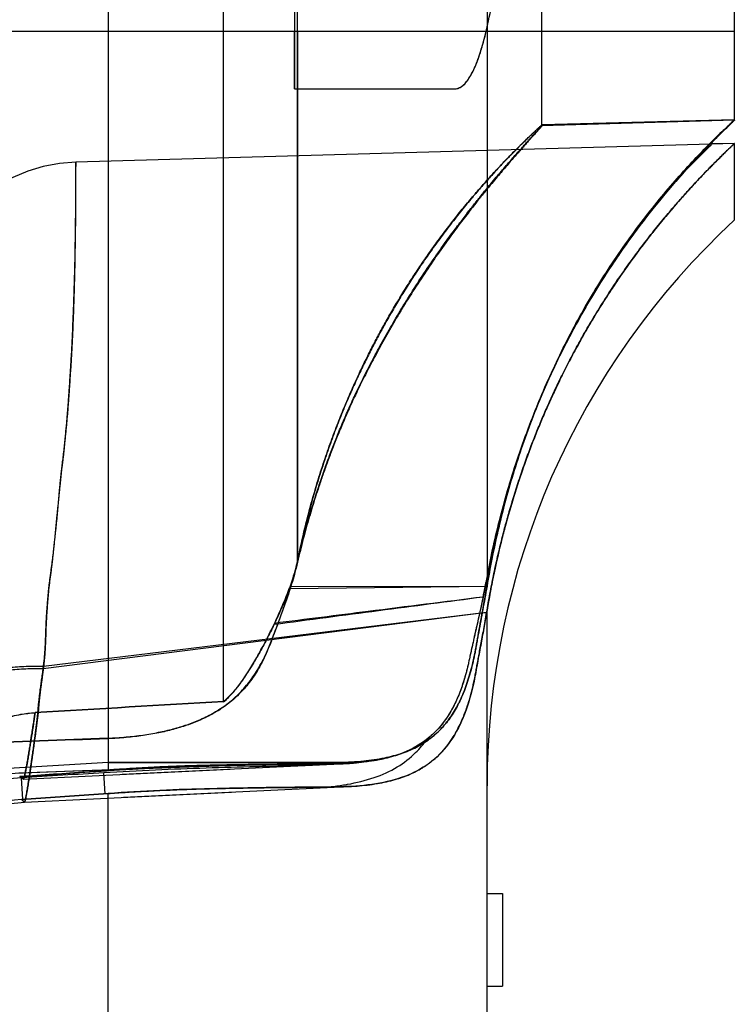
# Model space of a CAD drawing. Header units: millimetres. Extents: x 802 to 9345, y -804 to 1180.
# Tile 79 of 189: x 2025 to 2035, y -288 to -275. Entities that reach past the tile are written whole.
import ezdxf

# ---------------------------------------------------------------- set-up
doc = ezdxf.new("R2010")
doc.units = ezdxf.units.MM
doc.header["$LTSCALE"] = 30.734
doc.layers.get('0').update_dxf_attribs({"linetype": 'CONTINUOUS'})

msp = doc.modelspace()

# ---------------------------------------------------------------- linework, layer by layer
at = {"linetype": 'Continuous'}
for p, q in [((2026.53, -179.015), (2026.53, -284.656)), ((2026.53, -179.515), (2026.53, -284.656)), ((2028.03, -283.772), (2028.03, -200.708)), ((2034.664, -276.221), (2034.664, -249.504)), ((2034.664, -276.221), (2034.664, -249.515)), ((2028.951, -250.215), (2028.951, -275.815)), ((2032.164, -276.292), (2032.164, -250.538)), ((2031.451, -272.835), (2031.451, -282.156)), ((2031.451, -272.835), (2031.451, -282.156)), ((2028.99, -281.959), (2028.99, -274.765)), ((2019.304, -275.065), (2034.664, -275.065)), ((2026.53, -275.065), (2026.53, -284.56)), ((2028.951, -275.815), (2028.951, -275.065)), ((2028.99, -275.065), (2028.99, -281.944)), ((2031.451, -275.065), (2031.451, -282.267)), ((2032.164, -276.28), (2032.164, -275.065)), ((2034.664, -276.215), (2034.664, -275.065)), ((2028.951, -275.815), (2031.024, -275.815)), ((2028.951, -275.815), (2031.024, -275.815)), ((2034.664, -276.215), (2032.164, -276.279)), ((2034.664, -276.221), (2032.164, -276.292)), ((2034.664, -276.221), (2034.362, -276.516)), ((2034.664, -276.521), (2026.11, -276.763)), ((2034.362, -276.516), (2034.345, -276.533)), ((2034.372, -276.529), (2034.372, -276.507)), ((2034.664, -276.521), (2034.372, -276.529)), ((2034.664, -277.516), (2034.664, -276.521)), ((2028.895, -282.301), (2031.451, -282.267)), ((2028.904, -282.274), (2031.451, -282.267)), ((2031.451, -343.515), (2031.451, -282.582)), ((2031.446, -282.611), (2025.688, -283.344)), ((2031.446, -282.61), (2025.693, -283.313)), ((2031.354, -282.621), (2031.446, -282.61)), ((2026.53, -284.56), (2022.806, -284.779)), ((2026.715, -284.711), (2029.631, -284.571)), ((2027.964, -284.603), (2029.035, -284.572)), ((2029.093, -284.597), (2029.644, -284.57)), ((2029.093, -284.58), (2029.103, -284.58)), ((2029.644, -284.57), (2029.756, -284.563)), ((2025.109, -284.703), (2026.074, -284.666)), ((2025.374, -284.694), (2026.212, -284.662)), ((2025.383, -284.739), (2025.386, -284.741)), ((2025.424, -285.038), (2025.407, -284.756)), ((2025.43, -284.773), (2028.115, -284.643)), ((2026.492, -284.963), (2026.476, -284.692)), ((2026.73, -285.01), (2029.646, -284.87)), ((2029.123, -284.879), (2029.108, -284.879)), ((2026.53, -284.96), (2025.406, -285.039)), ((2025.407, -285.039), (2026.53, -284.96)), ((2026.53, -284.96), (2025.407, -285.039)), ((2025.444, -285.073), (2028.131, -284.943)), ((2026.53, -344.015), (2026.53, -284.96)), ((2025.226, -285.096), (2025.444, -285.073)), ((2031.451, -286.26), (2031.651, -286.26)), ((2031.651, -286.26), (2031.651, -287.46)), ((2031.451, -287.46), (2031.651, -287.46))]:
    msp.add_line(p, q, dxfattribs=at)
for points in [[(2026.11, -276.763), (2025.899, -276.78), (2025.69, -276.82), (2025.487, -276.881), (2025.292, -276.964), (2025.107, -277.066), (2024.933, -277.188), (2024.773, -277.327), (2024.629, -277.483), (2024.502, -277.653), (2024.394, -277.835), (2024.306, -278.028), (2024.239, -278.228), (2024.193, -278.435), (2024.17, -278.645)], [(2026.074, -284.666), (2026.958, -284.634), (2027.414, -284.618), (2027.9, -284.603), (2028.42, -284.588), (2028.973, -284.573), (2029.57, -284.558)], [(2026.212, -284.662), (2027.004, -284.634), (2027.46, -284.619), (2027.964, -284.603)], [(2024.802, -285.213), (2025.011, -285.143), (2025.226, -285.096), (2025.444, -285.073)]]:
    msp.add_lwpolyline(points, dxfattribs=at)
for centre, radius, start, end in [((2041.451, -284.86), 10, 132.7374, 180), ((2019.17, -280.531), 12.451, 350.391, 350.5183), ((2019.171, -280.531), 12.45, 350.391, 350.5183), ((2019.085, -280.516), 12.537, 350.3841, 350.5137), ((2053.343, -735.956), 452.897, 93.20399, 93.51421), ((2062.316, -892.067), 609.261, 93.226006, 93.456528), ((2039.577, -638.376), 354.374, 92.10989, 92.68509), ((2044.813, -777.022), 493.112, 92.12484, 92.5379), ((2029.452, -280.467), 4.107, 272.4864, 272.6847), ((2025.545, -287.052), 2.301, 93.4419, 174.4087), ((1997.409, 108.464), 394.198, 274.06944, 274.2366), ((2025.02, -285.303), 0.671, 55.3564, 56.948), ((2024.94, -285.422), 0.814, 54.9298, 55.4928), ((2029.116, -281.892), 2.995, 279.5069, 280.0584), ((2025.549, -287.038), 2.004, 94.0917, 174.7887), ((2025.549, -287.038), 2.004, 94.0904, 174.7859)]:
    msp.add_arc(centre, radius, start, end, dxfattribs=at)
for points, knots in [([(2031.024, -275.815), (2031.059, -275.815), (2031.142, -275.78), (2031.235, -275.659), (2031.322, -275.476), (2031.403, -275.226), (2031.478, -274.909), (2031.548, -274.526), (2031.612, -274.079), (2031.67, -273.571), (2031.722, -273.004), (2031.769, -272.381), (2031.81, -271.705), (2031.846, -270.982), (2031.877, -270.213), (2031.904, -269.404), (2031.926, -268.56), (2031.944, -267.684), (2031.959, -266.782), (2031.97, -265.859), (2031.977, -264.92), (2031.982, -263.97), (2031.984, -263.015), (2031.982, -262.06), (2031.977, -261.111), (2031.97, -260.172), (2031.959, -259.249), (2031.944, -258.347), (2031.926, -257.471), (2031.904, -256.626), (2031.877, -255.818), (2031.846, -255.049), (2031.81, -254.325), (2031.769, -253.65), (2031.722, -253.027), (2031.67, -252.46), (2031.612, -251.952), (2031.548, -251.505), (2031.478, -251.122), (2031.403, -250.805), (2031.322, -250.555), (2031.235, -250.372), (2031.142, -250.251), (2031.059, -250.215), (2031.024, -250.215)], [0, 0, 0, 0, 0.004116, 0.009652, 0.017345, 0.027436, 0.03999, 0.054999, 0.072416, 0.092165, 0.114153, 0.138268, 0.164385, 0.192366, 0.222058, 0.253299, 0.285919, 0.319735, 0.354561, 0.390201, 0.426456, 0.463124, 0.499998, 0.536873, 0.57354, 0.609796, 0.645436, 0.680261, 0.714078, 0.746697, 0.777939, 0.807631, 0.835612, 0.861729, 0.885845, 0.907833, 0.927582, 0.944999, 0.960008, 0.972563, 0.982654, 0.990347, 0.995884, 1, 1, 1, 1]), ([(2031.024, -275.815), (2031.056, -275.815), (2031.131, -275.787), (2031.218, -275.684), (2031.299, -275.529), (2031.375, -275.317), (2031.419, -275.155), (2031.44, -275.065)], [0, 0, 0, 0, 0.108478, 0.249391, 0.441214, 0.690685, 1, 1, 1, 1]), ([(2031.451, -282.267), (2031.47, -282.15), (2031.513, -281.912), (2031.59, -281.552), (2031.682, -281.184), (2031.788, -280.811), (2031.91, -280.435), (2032.048, -280.059), (2032.201, -279.684), (2032.371, -279.313), (2032.555, -278.948), (2032.754, -278.59), (2032.965, -278.242), (2033.188, -277.908), (2033.418, -277.589), (2033.652, -277.289), (2033.884, -277.014), (2034.106, -276.768), (2034.309, -276.556), (2034.461, -276.407), (2034.553, -276.319), (2034.594, -276.281), (2034.618, -276.258), (2034.636, -276.241), (2034.652, -276.227), (2034.658, -276.221), (2034.666, -276.214), (2034.658, -276.221), (2034.652, -276.227), (2034.636, -276.241), (2034.618, -276.258), (2034.594, -276.281), (2034.553, -276.319), (2034.461, -276.407), (2034.309, -276.556), (2034.106, -276.768), (2033.884, -277.014), (2033.652, -277.289), (2033.418, -277.589), (2033.188, -277.908), (2032.965, -278.242), (2032.754, -278.59), (2032.555, -278.948), (2032.371, -279.313), (2032.201, -279.684), (2032.048, -280.059), (2031.91, -280.435), (2031.788, -280.811), (2031.682, -281.184), (2031.59, -281.552), (2031.513, -281.912), (2031.47, -282.15), (2031.451, -282.267), (2022.248, -337.348), (2022.248, -337.348), (2031.451, -282.267)], [0, 0, 0, 0, 0.025465, 0.051899, 0.079117, 0.106959, 0.135289, 0.164006, 0.193025, 0.222256, 0.251609, 0.280963, 0.310173, 0.339031, 0.367305, 0.394666, 0.42065, 0.444646, 0.466006, 0.48361, 0.490447, 0.493258, 0.495614, 0.497501, 0.498885, 0.499722, 0.5, 0.500278, 0.501116, 0.5025, 0.504387, 0.506743, 0.509555, 0.516392, 0.533997, 0.555357, 0.579353, 0.605336, 0.632697, 0.66097, 0.689829, 0.719038, 0.748392, 0.777745, 0.806975, 0.835995, 0.864711, 0.893041, 0.920883, 0.948101, 0.974535, 1, 1, 1, 1, 1, 1, 1]), ([(2028.99, -281.944), (2029.016, -281.819), (2029.068, -281.58), (2029.155, -281.241), (2029.243, -280.933), (2029.333, -280.652), (2029.423, -280.394), (2029.514, -280.153), (2029.605, -279.927), (2029.697, -279.714), (2029.788, -279.515), (2029.878, -279.328), (2029.966, -279.153), (2030.054, -278.987), (2030.143, -278.824), (2030.24, -278.656), (2030.345, -278.481), (2030.459, -278.3), (2030.579, -278.119), (2030.704, -277.938), (2030.834, -277.756), (2030.971, -277.576), (2031.109, -277.4), (2031.243, -277.238), (2031.369, -277.092), (2031.484, -276.962), (2031.592, -276.844), (2031.694, -276.737), (2031.789, -276.639), (2031.876, -276.552), (2031.95, -276.48), (2032.01, -276.423), (2032.054, -276.381), (2032.087, -276.35), (2032.111, -276.327), (2032.129, -276.31), (2032.143, -276.298), (2032.154, -276.289), (2032.159, -276.284), (2032.166, -276.277), (2032.157, -276.286), (2032.152, -276.291), (2032.14, -276.302), (2032.126, -276.315), (2032.107, -276.333), (2032.083, -276.356), (2032.051, -276.386), (2032.007, -276.427), (2031.95, -276.483), (2031.877, -276.555), (2031.79, -276.642), (2031.693, -276.741), (2031.59, -276.85), (2031.481, -276.97), (2031.363, -277.102), (2031.236, -277.25), (2031.1, -277.416), (2030.959, -277.595), (2030.821, -277.78), (2030.688, -277.964), (2030.562, -278.148), (2030.442, -278.332), (2030.329, -278.513), (2030.224, -278.689), (2030.128, -278.857), (2030.039, -279.02), (2029.952, -279.185), (2029.864, -279.359), (2029.776, -279.545), (2029.685, -279.743), (2029.595, -279.955), (2029.504, -280.181), (2029.414, -280.421), (2029.325, -280.677), (2029.238, -280.954), (2029.151, -281.256), (2029.066, -281.588), (2029.015, -281.821), (2028.99, -281.943)], [0, 0, 0, 0, 0.029014, 0.05545, 0.079616, 0.101789, 0.122362, 0.141801, 0.160295, 0.177801, 0.19438, 0.210116, 0.224929, 0.238862, 0.252682, 0.267205, 0.282875, 0.299221, 0.315696, 0.332286, 0.349173, 0.366446, 0.383736, 0.399889, 0.414368, 0.427459, 0.439455, 0.45058, 0.460953, 0.470503, 0.478533, 0.484626, 0.489125, 0.492423, 0.494851, 0.496673, 0.498059, 0.499085, 0.499752, 0.500059, 0.500517, 0.501283, 0.502409, 0.503889, 0.505778, 0.508226, 0.511477, 0.515856, 0.521762, 0.529641, 0.539203, 0.549709, 0.561046, 0.573288, 0.586597, 0.601263, 0.61765, 0.635287, 0.652955, 0.670173, 0.686994, 0.703581, 0.719937, 0.735585, 0.750101, 0.763902, 0.777783, 0.792507, 0.808136, 0.824597, 0.842016, 0.860469, 0.879847, 0.900257, 0.922108, 0.945796, 0.971636, 1, 1, 1, 1]), ([(2028.99, -281.954), (2029.002, -281.903), (2029.026, -281.802), (2029.063, -281.656), (2029.1, -281.516), (2029.138, -281.382), (2029.177, -281.252), (2029.218, -281.121), (2029.261, -280.986), (2029.31, -280.843), (2029.363, -280.69), (2029.424, -280.527), (2029.491, -280.353), (2029.567, -280.169), (2029.65, -279.977), (2029.741, -279.776), (2029.843, -279.567), (2029.955, -279.349), (2030.078, -279.119), (2030.215, -278.878), (2030.364, -278.626), (2030.525, -278.37), (2030.69, -278.121), (2030.847, -277.894), (2030.987, -277.701), (2031.108, -277.54), (2031.213, -277.402), (2031.309, -277.281), (2031.397, -277.171), (2031.477, -277.072), (2031.551, -276.984), (2031.619, -276.903), (2031.683, -276.829), (2031.743, -276.76), (2031.799, -276.696), (2031.851, -276.637), (2031.899, -276.584), (2031.943, -276.535), (2031.981, -276.492), (2032.015, -276.454), (2032.044, -276.422), (2032.068, -276.396), (2032.088, -276.374), (2032.103, -276.358), (2032.115, -276.344), (2032.125, -276.334), (2032.133, -276.325), (2032.14, -276.318), (2032.145, -276.312), (2032.15, -276.306), (2032.154, -276.302), (2032.158, -276.298), (2032.16, -276.296), (2032.165, -276.29), (2032.161, -276.296), (2032.159, -276.299), (2032.156, -276.303), (2032.151, -276.308), (2032.146, -276.314), (2032.139, -276.323), (2032.13, -276.334), (2032.118, -276.347), (2032.104, -276.363), (2032.086, -276.383), (2032.065, -276.407), (2032.039, -276.435), (2032.01, -276.468), (2031.976, -276.505), (2031.939, -276.547), (2031.897, -276.594), (2031.852, -276.645), (2031.803, -276.7), (2031.751, -276.76), (2031.694, -276.826), (2031.631, -276.899), (2031.564, -276.979), (2031.49, -277.067), (2031.407, -277.169), (2031.311, -277.289), (2031.196, -277.435), (2031.061, -277.612), (2030.908, -277.821), (2030.742, -278.056), (2030.573, -278.309), (2030.408, -278.566), (2030.256, -278.819), (2030.116, -279.063), (2029.988, -279.297), (2029.872, -279.52), (2029.767, -279.733), (2029.672, -279.937), (2029.586, -280.134), (2029.508, -280.321), (2029.437, -280.499), (2029.375, -280.667), (2029.319, -280.824), (2029.269, -280.971), (2029.223, -281.109), (2029.182, -281.243), (2029.142, -281.376), (2029.103, -281.512), (2029.064, -281.655), (2029.027, -281.804), (2029.002, -281.907), (2028.99, -281.959)], [0, 0, 0, 0, 0.011973, 0.023482, 0.034499, 0.045032, 0.055266, 0.065576, 0.076293, 0.08769, 0.099985, 0.113278, 0.127523, 0.142638, 0.158561, 0.175318, 0.192972, 0.211615, 0.231406, 0.252525, 0.274886, 0.298112, 0.321549, 0.34315, 0.361183, 0.376109, 0.389008, 0.400685, 0.411436, 0.421115, 0.429817, 0.43781, 0.445241, 0.452148, 0.458578, 0.464573, 0.470096, 0.47509, 0.479523, 0.483375, 0.486641, 0.489341, 0.49151, 0.493218, 0.494569, 0.495649, 0.496528, 0.497262, 0.49789, 0.498434, 0.498894, 0.49927, 0.499563, 0.499896, 0.500237, 0.500525, 0.500896, 0.501369, 0.501985, 0.502806, 0.503883, 0.505232, 0.506865, 0.508853, 0.511298, 0.514214, 0.517557, 0.521348, 0.525646, 0.530421, 0.535596, 0.541176, 0.547214, 0.553833, 0.561134, 0.569061, 0.577686, 0.587441, 0.598944, 0.612967, 0.629911, 0.649697, 0.671991, 0.695695, 0.719178, 0.741739, 0.763161, 0.783368, 0.802445, 0.820527, 0.837677, 0.853962, 0.869437, 0.884053, 0.897724, 0.910383, 0.922093, 0.933073, 0.943612, 0.954051, 0.964779, 0.976009, 0.987759, 1, 1, 1, 1]), ([(2031.451, -282.156), (2031.473, -282.034), (2031.524, -281.785), (2031.612, -281.408), (2031.718, -281.019), (2031.842, -280.621), (2031.982, -280.225), (2032.136, -279.839), (2032.303, -279.464), (2032.484, -279.096), (2032.678, -278.737), (2032.878, -278.4), (2033.078, -278.088), (2033.276, -277.802), (2033.471, -277.538), (2033.663, -277.294), (2033.849, -277.072), (2034.026, -276.871), (2034.189, -276.695), (2034.33, -276.548), (2034.443, -276.435), (2034.525, -276.355), (2034.582, -276.3), (2034.618, -276.265), (2034.645, -276.24), (2034.654, -276.231), (2034.666, -276.219), (2034.657, -276.227), (2034.647, -276.237), (2034.622, -276.261), (2034.584, -276.297), (2034.527, -276.352), (2034.445, -276.432), (2034.335, -276.543), (2034.192, -276.691), (2034.025, -276.872), (2033.844, -277.077), (2033.657, -277.301), (2033.466, -277.544), (2033.27, -277.808), (2033.072, -278.096), (2032.872, -278.408), (2032.672, -278.746), (2032.479, -279.105), (2032.298, -279.473), (2032.133, -279.847), (2031.98, -280.231), (2031.84, -280.625), (2031.717, -281.022), (2031.612, -281.409), (2031.523, -281.786), (2031.473, -282.034), (2031.451, -282.156)], [0, 0, 0, 0, 0.02719, 0.0554, 0.084786, 0.115149, 0.146358, 0.17657, 0.205985, 0.235998, 0.266172, 0.294908, 0.321738, 0.346966, 0.370917, 0.39355, 0.414716, 0.434302, 0.452024, 0.467145, 0.478749, 0.486808, 0.4923, 0.495923, 0.498181, 0.499543, 0.500008, 0.500256, 0.501396, 0.503753, 0.507433, 0.512986, 0.521075, 0.532483, 0.547156, 0.566002, 0.586171, 0.607041, 0.629563, 0.653695, 0.67895, 0.705893, 0.734691, 0.764744, 0.794822, 0.82415, 0.854116, 0.885207, 0.915452, 0.944755, 0.972955, 1, 1, 1, 1]), ([(2034.664, -276.521), (2034.664, -276.521), (2034.663, -276.523), (2034.66, -276.525), (2034.656, -276.529), (2034.65, -276.534), (2034.643, -276.542), (2034.629, -276.554), (2034.608, -276.574), (2034.578, -276.603), (2034.541, -276.639), (2034.498, -276.681), (2034.427, -276.752), (2034.321, -276.858), (2034.174, -277.011), (2034.001, -277.2), (2033.801, -277.429), (2033.576, -277.705), (2033.324, -278.036), (2033.048, -278.435), (2032.603, -279.15), (2032.148, -280.073), (2031.712, -281.313), (2031.529, -282.114), (2031.451, -282.582)], [0, 0, 0, 0, 0.000173, 0.000676, 0.001508, 0.002671, 0.004163, 0.005985, 0.010623, 0.016594, 0.02391, 0.032584, 0.042634, 0.066978, 0.097218, 0.133715, 0.176964, 0.227647, 0.286718, 0.355538, 0.436147, 0.648113, 0.796216, 1, 1, 1, 1]), ([(2031.451, -282.582), (2031.464, -282.5), (2031.493, -282.34), (2031.539, -282.108), (2031.587, -281.89), (2031.635, -281.687), (2031.686, -281.492), (2031.741, -281.294), (2031.804, -281.085), (2031.874, -280.866), (2031.948, -280.651), (2032.023, -280.449), (2032.097, -280.26), (2032.173, -280.078), (2032.252, -279.896), (2032.339, -279.707), (2032.435, -279.508), (2032.542, -279.299), (2032.659, -279.083), (2032.786, -278.861), (2032.926, -278.631), (2033.078, -278.395), (2033.24, -278.157), (2033.408, -277.926), (2033.572, -277.712), (2033.725, -277.522), (2033.862, -277.359), (2033.982, -277.223), (2034.083, -277.11), (2034.169, -277.017), (2034.241, -276.941), (2034.301, -276.879), (2034.351, -276.828), (2034.391, -276.787), (2034.425, -276.754), (2034.452, -276.726), (2034.476, -276.703), (2034.498, -276.682), (2034.518, -276.662), (2034.536, -276.644), (2034.554, -276.627), (2034.57, -276.611), (2034.586, -276.596), (2034.6, -276.582), (2034.614, -276.569), (2034.626, -276.557), (2034.637, -276.547), (2034.646, -276.539), (2034.653, -276.531), (2034.657, -276.528), (2034.664, -276.521), (2034.658, -276.527), (2034.655, -276.53), (2034.648, -276.537), (2034.641, -276.544), (2034.631, -276.553), (2034.62, -276.564), (2034.608, -276.576), (2034.593, -276.59), (2034.574, -276.608), (2034.551, -276.631), (2034.521, -276.66), (2034.482, -276.697), (2034.436, -276.744), (2034.382, -276.798), (2034.323, -276.858), (2034.258, -276.925), (2034.184, -277.003), (2034.095, -277.098), (2033.99, -277.214), (2033.869, -277.353), (2033.73, -277.517), (2033.576, -277.708), (2033.412, -277.921), (2033.245, -278.151), (2033.083, -278.388), (2032.931, -278.624), (2032.792, -278.853), (2032.664, -279.075), (2032.547, -279.291), (2032.44, -279.499), (2032.344, -279.697), (2032.257, -279.886), (2032.177, -280.069), (2032.101, -280.25), (2032.027, -280.439), (2031.952, -280.641), (2031.877, -280.856), (2031.807, -281.074), (2031.744, -281.284), (2031.688, -281.483), (2031.637, -281.679), (2031.588, -281.884), (2031.54, -282.103), (2031.493, -282.338), (2031.464, -282.5), (2031.451, -282.583)], [0, 0, 0, 0, 0.017855, 0.034919, 0.050912, 0.065698, 0.079768, 0.09419, 0.109813, 0.126752, 0.143427, 0.158765, 0.173093, 0.186962, 0.201028, 0.215814, 0.231658, 0.248484, 0.266104, 0.284398, 0.303568, 0.323821, 0.344757, 0.365467, 0.385083, 0.402692, 0.417888, 0.430782, 0.441559, 0.450512, 0.457943, 0.464099, 0.469105, 0.473153, 0.476447, 0.479181, 0.481539, 0.483669, 0.485667, 0.487528, 0.489254, 0.490885, 0.492441, 0.493906, 0.495261, 0.496485, 0.497552, 0.498442, 0.499144, 0.499659, 0.499997, 0.500265, 0.500724, 0.501338, 0.502111, 0.503044, 0.504128, 0.505365, 0.506822, 0.508608, 0.510869, 0.51379, 0.517609, 0.522412, 0.527979, 0.53401, 0.540358, 0.547961, 0.557212, 0.568328, 0.581512, 0.596898, 0.61455, 0.634088, 0.654705, 0.675567, 0.695765, 0.71489, 0.733156, 0.750762, 0.767586, 0.783428, 0.798209, 0.812268, 0.826131, 0.840456, 0.855788, 0.872453, 0.889386, 0.905026, 0.919508, 0.933675, 0.948585, 0.96473, 0.981962, 1, 1, 1, 1]), ([(2034.345, -276.533), (2033.937, -276.948), (2033.205, -277.823), (2032.418, -279.156), (2031.817, -280.594), (2031.56, -281.57), (2031.451, -282.156)], [0, 0, 0, 0, 0.272489, 0.530568, 0.721142, 1, 1, 1, 1]), ([(2033.952, -276.956), (2033.986, -276.92), (2034.055, -276.847), (2034.16, -276.74), (2034.248, -276.652), (2034.31, -276.59), (2034.346, -276.556), (2034.363, -276.538), (2034.372, -276.529)], [0, 0, 0, 0, 0.25, 0.499999, 0.75, 0.875001, 0.937501, 1, 1, 1, 1]), ([(2025.688, -283.344), (2025.689, -283.333), (2025.692, -283.311), (2025.696, -283.278), (2025.7, -283.244), (2025.704, -283.21), (2025.707, -283.174), (2025.71, -283.137), (2025.713, -283.1), (2025.715, -283.065), (2025.717, -283.033), (2025.718, -283.002), (2025.72, -282.973), (2025.72, -282.945), (2025.721, -282.917), (2025.722, -282.889), (2025.723, -282.862), (2025.724, -282.835), (2025.725, -282.808), (2025.726, -282.78), (2025.727, -282.751), (2025.729, -282.719), (2025.731, -282.685), (2025.733, -282.648), (2025.736, -282.608), (2025.739, -282.565), (2025.742, -282.519), (2025.746, -282.473), (2025.75, -282.425), (2025.754, -282.376), (2025.759, -282.326), (2025.765, -282.273), (2025.771, -282.22), (2025.778, -282.164), (2025.786, -282.107), (2025.794, -282.051), (2025.801, -281.995), (2025.808, -281.941), (2025.815, -281.885), (2025.822, -281.828), (2025.828, -281.768), (2025.835, -281.705), (2025.842, -281.641), (2025.848, -281.577), (2025.854, -281.513), (2025.86, -281.451), (2025.866, -281.387), (2025.872, -281.324), (2025.879, -281.262), (2025.885, -281.202), (2025.891, -281.144), (2025.896, -281.089), (2025.901, -281.037), (2025.906, -280.989), (2025.911, -280.943), (2025.916, -280.898), (2025.92, -280.855), (2025.925, -280.812), (2025.93, -280.77), (2025.935, -280.727), (2025.941, -280.681), (2025.946, -280.632), (2025.953, -280.577), (2025.96, -280.518), (2025.966, -280.456), (2025.973, -280.391), (2025.98, -280.323), (2025.987, -280.254), (2025.994, -280.184), (2026, -280.112), (2026.006, -280.041), (2026.012, -279.972), (2026.017, -279.905), (2026.022, -279.838), (2026.027, -279.77), (2026.032, -279.699), (2026.037, -279.624), (2026.042, -279.542), (2026.048, -279.453), (2026.054, -279.358), (2026.06, -279.255), (2026.066, -279.147), (2026.071, -279.033), (2026.077, -278.914), (2026.082, -278.788), (2026.086, -278.657), (2026.091, -278.525), (2026.095, -278.396), (2026.098, -278.275), (2026.101, -278.16), (2026.103, -278.052), (2026.105, -277.95), (2026.106, -277.854), (2026.108, -277.763), (2026.109, -277.675), (2026.11, -277.589), (2026.111, -277.504), (2026.111, -277.425), (2026.112, -277.355), (2026.112, -277.295), (2026.112, -277.244), (2026.113, -277.2), (2026.113, -277.16), (2026.113, -277.123), (2026.113, -277.089), (2026.113, -277.057), (2026.113, -277.026), (2026.113, -276.997), (2026.113, -276.969), (2026.113, -276.944), (2026.113, -276.92), (2026.113, -276.898), (2026.112, -276.878), (2026.112, -276.86), (2026.112, -276.843), (2026.112, -276.829), (2026.111, -276.816), (2026.111, -276.804), (2026.111, -276.795), (2026.111, -276.787), (2026.111, -276.781), (2026.11, -276.777), (2026.11, -276.772), (2026.11, -276.769), (2026.11, -276.763), (2026.11, -276.771), (2026.11, -276.774), (2026.11, -276.779), (2026.11, -276.784), (2026.11, -276.789), (2026.11, -276.795), (2026.11, -276.801), (2026.11, -276.808), (2026.11, -276.816), (2026.11, -276.825), (2026.109, -276.835), (2026.109, -276.848), (2026.109, -276.864), (2026.109, -276.884), (2026.109, -276.907), (2026.109, -276.932), (2026.109, -276.961), (2026.109, -276.993), (2026.109, -277.027), (2026.109, -277.064), (2026.109, -277.104), (2026.109, -277.147), (2026.109, -277.194), (2026.108, -277.246), (2026.108, -277.303), (2026.107, -277.367), (2026.106, -277.439), (2026.105, -277.526), (2026.104, -277.631), (2026.102, -277.751), (2026.1, -277.88), (2026.098, -278.012), (2026.095, -278.145), (2026.091, -278.282), (2026.087, -278.42), (2026.083, -278.558), (2026.078, -278.694), (2026.072, -278.827), (2026.067, -278.955), (2026.061, -279.078), (2026.056, -279.196), (2026.049, -279.306), (2026.043, -279.408), (2026.037, -279.5), (2026.032, -279.585), (2026.027, -279.663), (2026.022, -279.735), (2026.017, -279.804), (2026.012, -279.872), (2026.007, -279.941), (2026.001, -280.011), (2025.995, -280.083), (2025.989, -280.157), (2025.982, -280.233), (2025.974, -280.312), (2025.966, -280.395), (2025.957, -280.482), (2025.947, -280.57), (2025.937, -280.654), (2025.927, -280.731), (2025.919, -280.801), (2025.912, -280.866), (2025.906, -280.928), (2025.9, -280.989), (2025.894, -281.052), (2025.889, -281.117), (2025.883, -281.183), (2025.877, -281.25), (2025.871, -281.316), (2025.865, -281.381), (2025.859, -281.444), (2025.852, -281.508), (2025.845, -281.573), (2025.838, -281.638), (2025.831, -281.701), (2025.826, -281.759), (2025.82, -281.812), (2025.815, -281.86), (2025.81, -281.904), (2025.806, -281.944), (2025.802, -281.979), (2025.798, -282.011), (2025.794, -282.041), (2025.79, -282.071), (2025.786, -282.1), (2025.783, -282.129), (2025.778, -282.158), (2025.774, -282.188), (2025.77, -282.218), (2025.766, -282.249), (2025.762, -282.281), (2025.759, -282.313), (2025.755, -282.349), (2025.752, -282.389), (2025.748, -282.436), (2025.744, -282.487), (2025.74, -282.539), (2025.736, -282.59), (2025.733, -282.636), (2025.731, -282.678), (2025.728, -282.716), (2025.727, -282.75), (2025.725, -282.782), (2025.724, -282.812), (2025.723, -282.843), (2025.722, -282.874), (2025.721, -282.906), (2025.72, -282.938), (2025.719, -282.971), (2025.717, -283.004), (2025.716, -283.036), (2025.714, -283.069), (2025.712, -283.101), (2025.71, -283.133), (2025.708, -283.164), (2025.705, -283.194), (2025.702, -283.224), (2025.699, -283.253), (2025.696, -283.283), (2025.694, -283.303), (2025.693, -283.313)], [0, 0, 0, 0, 0.002574, 0.005087, 0.007605, 0.0102, 0.012954, 0.015837, 0.018692, 0.021387, 0.023843, 0.0261, 0.02827, 0.030438, 0.032599, 0.034713, 0.036771, 0.038791, 0.040825, 0.042928, 0.045149, 0.047534, 0.050118, 0.052927, 0.055999, 0.05931, 0.062773, 0.066325, 0.069966, 0.073704, 0.077551, 0.081519, 0.085635, 0.08993, 0.094337, 0.09868, 0.102911, 0.107064, 0.111243, 0.115583, 0.12017, 0.12501, 0.130021, 0.134948, 0.139706, 0.144482, 0.149337, 0.154187, 0.158953, 0.163566, 0.167982, 0.172179, 0.176141, 0.179855, 0.183328, 0.186673, 0.189994, 0.193253, 0.196442, 0.19969, 0.203139, 0.206921, 0.211109, 0.215638, 0.220426, 0.225411, 0.230563, 0.235857, 0.241269, 0.246753, 0.252182, 0.257458, 0.262576, 0.267608, 0.272717, 0.278061, 0.283784, 0.289996, 0.296737, 0.304019, 0.311836, 0.320116, 0.328768, 0.337769, 0.347287, 0.357402, 0.367662, 0.377496, 0.386701, 0.395374, 0.403582, 0.411328, 0.418616, 0.425466, 0.432053, 0.438663, 0.445219, 0.451329, 0.456692, 0.461188, 0.464999, 0.468317, 0.471297, 0.474061, 0.476657, 0.479102, 0.481424, 0.483643, 0.485744, 0.487711, 0.489532, 0.491197, 0.492703, 0.49407, 0.495322, 0.49645, 0.497435, 0.49828, 0.498991, 0.499571, 0.500021, 0.500358, 0.500614, 0.500986, 0.501233, 0.501542, 0.502001, 0.502302, 0.502649, 0.503043, 0.503482, 0.503968, 0.504496, 0.505079, 0.505747, 0.506536, 0.507493, 0.508678, 0.510157, 0.511924, 0.513897, 0.516057, 0.51845, 0.521076, 0.523906, 0.526932, 0.530171, 0.533707, 0.537638, 0.541974, 0.546718, 0.552115, 0.558564, 0.566558, 0.575993, 0.58594, 0.595914, 0.606029, 0.616398, 0.626935, 0.6375, 0.647919, 0.658021, 0.66777, 0.677175, 0.686151, 0.694558, 0.702292, 0.709356, 0.715781, 0.721646, 0.727092, 0.732285, 0.737412, 0.742638, 0.747991, 0.753471, 0.759083, 0.764855, 0.770863, 0.777194, 0.783917, 0.790778, 0.79729, 0.803202, 0.808549, 0.8134, 0.818, 0.822668, 0.827491, 0.832445, 0.837512, 0.842653, 0.847735, 0.852659, 0.857467, 0.862253, 0.867181, 0.872289, 0.877201, 0.881642, 0.88566, 0.889335, 0.892683, 0.895699, 0.898386, 0.900816, 0.903089, 0.905309, 0.907536, 0.909775, 0.912029, 0.914299, 0.91661, 0.918972, 0.92138, 0.923844, 0.926497, 0.929516, 0.933085, 0.937096, 0.941171, 0.945064, 0.948621, 0.951802, 0.95465, 0.95723, 0.959627, 0.961919, 0.964194, 0.966535, 0.968965, 0.971462, 0.973964, 0.976454, 0.978938, 0.981413, 0.983889, 0.986337, 0.988703, 0.990984, 0.99322, 0.995442, 0.99769, 1, 1, 1, 1]), ([(2028.691, -282.752), (2028.723, -282.684), (2028.785, -282.547), (2028.87, -282.343), (2028.94, -282.145), (2028.976, -282.015), (2028.99, -281.954)], [0, 0, 0, 0, 0.263354, 0.527803, 0.777575, 1, 1, 1, 1]), ([(2028.99, -281.943), (2028.983, -281.982), (2028.965, -282.06), (2028.933, -282.179), (2028.908, -282.259), (2028.895, -282.301)], [0, 0, 0, 0, 0.315762, 0.648857, 1, 1, 1, 1]), ([(2028.904, -282.274), (2028.916, -282.236), (2028.938, -282.161), (2028.967, -282.051), (2028.983, -281.979), (2028.99, -281.944)], [0, 0, 0, 0, 0.349827, 0.68295, 1, 1, 1, 1]), ([(2028.99, -281.959), (2028.979, -282.009), (2028.951, -282.112), (2028.898, -282.271), (2028.834, -282.435), (2028.762, -282.602), (2028.711, -282.713), (2028.685, -282.767)], [0, 0, 0, 0, 0.177204, 0.37165, 0.57769, 0.789985, 1, 1, 1, 1]), ([(2031.451, -282.156), (2031.445, -282.185), (2031.434, -282.241), (2031.417, -282.326), (2031.405, -282.383), (2031.399, -282.411)], [0, 0, 0, 0, 0.331003, 0.664435, 1, 1, 1, 1]), ([(2031.4, -282.41), (2031.404, -282.389), (2031.422, -282.304), (2031.439, -282.219), (2031.451, -282.156)], [0, 0, 0, 0, 0.255972, 1, 1, 1, 1]), ([(2031.4, -282.41), (2031.406, -282.382), (2031.417, -282.325), (2031.435, -282.24), (2031.445, -282.184), (2031.451, -282.156)], [0, 0, 0, 0, 0.336255, 0.669683, 1, 1, 1, 1]), ([(2026.53, -284.56), (2026.523, -284.56), (2026.601, -284.56), (2026.623, -284.56), (2026.709, -284.56), (2026.778, -284.56), (2026.855, -284.56), (2026.935, -284.56), (2027.019, -284.56), (2027.108, -284.56), (2027.203, -284.56), (2027.303, -284.56), (2027.411, -284.56), (2027.524, -284.56), (2027.64, -284.56), (2027.757, -284.56), (2027.871, -284.56), (2027.987, -284.56), (2028.107, -284.56), (2028.235, -284.56), (2028.375, -284.56), (2028.53, -284.56), (2028.699, -284.56), (2028.882, -284.56), (2029.081, -284.56), (2029.297, -284.56), (2029.532, -284.561), (2029.783, -284.551), (2030.036, -284.521), (2030.275, -284.467), (2030.486, -284.389), (2030.666, -284.287), (2030.821, -284.162), (2030.951, -284.013), (2031.061, -283.842), (2031.151, -283.648), (2031.225, -283.431), (2031.287, -283.185), (2031.335, -282.902), (2031.393, -282.592), (2031.432, -282.377), (2031.451, -282.267)], [0, 0, 0, 0, 0.003106, 0.016817, 0.027465, 0.038622, 0.050477, 0.062926, 0.076042, 0.08991, 0.104617, 0.120263, 0.137012, 0.154921, 0.173331, 0.191495, 0.20934, 0.227132, 0.245566, 0.265373, 0.287218, 0.31134, 0.337672, 0.366214, 0.397201, 0.430848, 0.467381, 0.506994, 0.548311, 0.5869, 0.621269, 0.653121, 0.6836, 0.713996, 0.745352, 0.778557, 0.81379, 0.852247, 0.897563, 0.947727, 1, 1, 1, 1]), ([(2031.451, -282.267), (2031.442, -282.319), (2031.424, -282.422), (2031.396, -282.574), (2031.369, -282.721), (2031.347, -282.84), (2031.33, -282.932), (2031.318, -282.999), (2031.307, -283.065), (2031.295, -283.129), (2031.282, -283.191), (2031.265, -283.27), (2031.241, -283.366), (2031.209, -283.477), (2031.161, -283.618), (2031.091, -283.783), (2030.988, -283.962), (2030.863, -284.119), (2030.716, -284.252), (2030.543, -284.361), (2030.342, -284.446), (2030.108, -284.508), (2029.836, -284.547), (2029.582, -284.56), (2029.357, -284.56), (2029.171, -284.56), (2028.975, -284.56), (2028.698, -284.56), (2028.34, -284.56), (2027.9, -284.56), (2027.451, -284.56), (2026.993, -284.56), (2026.685, -284.56), (2026.53, -284.56)], [0, 0, 0, 0, 0.024843, 0.049023, 0.072354, 0.094819, 0.105657, 0.116198, 0.126567, 0.136744, 0.146662, 0.156239, 0.174793, 0.192841, 0.210392, 0.244371, 0.27644, 0.307158, 0.337578, 0.36901, 0.402512, 0.439557, 0.481904, 0.531066, 0.558332, 0.587307, 0.617977, 0.649999, 0.716879, 0.785716, 0.855923, 0.927395, 1, 1, 1, 1]), ([(2026.53, -284.242), (2026.608, -284.239), (2026.76, -284.229), (2026.979, -284.204), (2027.183, -284.169), (2027.375, -284.124), (2027.557, -284.069), (2027.735, -284), (2027.909, -283.913), (2028.075, -283.805), (2028.229, -283.673), (2028.369, -283.513), (2028.495, -283.323), (2028.609, -283.098), (2028.705, -282.836), (2028.809, -282.56), (2028.875, -282.369), (2028.904, -282.274)], [0, 0, 0, 0, 0.069208, 0.133983, 0.194885, 0.252292, 0.307479, 0.363277, 0.420574, 0.479, 0.537636, 0.599254, 0.666013, 0.739182, 0.821602, 0.911477, 1, 1, 1, 1]), ([(2028.895, -282.301), (2028.865, -282.397), (2028.797, -282.59), (2028.691, -282.87), (2028.593, -283.134), (2028.479, -283.357), (2028.354, -283.54), (2028.216, -283.693), (2028.064, -283.82), (2027.9, -283.925), (2027.729, -284.009), (2027.553, -284.077), (2027.373, -284.131), (2027.184, -284.176), (2026.98, -284.211), (2026.761, -284.236), (2026.609, -284.246), (2026.53, -284.249)], [0, 0, 0, 0, 0.089873, 0.181809, 0.266488, 0.339712, 0.403967, 0.463568, 0.521849, 0.579645, 0.636241, 0.691621, 0.74652, 0.80368, 0.86459, 0.930042, 1, 1, 1, 1]), ([(2031.399, -282.411), (2030.947, -282.47), (2030.042, -282.589), (2029.137, -282.708), (2028.685, -282.768)], [0, 0, 0, 0, 0.500005, 1, 1, 1, 1]), ([(2031.4, -282.41), (2030.903, -282.473), (2030, -282.586), (2029.097, -282.7), (2028.691, -282.752)], [0, 0, 0, 0, 0.550089, 1, 1, 1, 1]), ([(2031.4, -282.41), (2031.372, -282.539), (2031.328, -282.735), (2031.268, -283.002), (2031.23, -283.176), (2031.199, -283.317), (2031.164, -283.452), (2031.113, -283.612), (2031.038, -283.791), (2030.922, -284), (2030.738, -284.222), (2030.451, -284.41), (2030.117, -284.52), (2029.879, -284.553), (2029.756, -284.563)], [0, 0, 0, 0, 0.131452, 0.201061, 0.27316, 0.30951, 0.344942, 0.412964, 0.477188, 0.537924, 0.65144, 0.761519, 0.87616, 1, 1, 1, 1]), ([(2031.4, -282.41), (2031.393, -282.441), (2031.381, -282.499), (2031.362, -282.583), (2031.345, -282.659), (2031.33, -282.729), (2031.315, -282.795), (2031.301, -282.857), (2031.287, -282.918), (2031.274, -282.979), (2031.26, -283.04), (2031.246, -283.101), (2031.233, -283.164), (2031.219, -283.227), (2031.205, -283.293), (2031.188, -283.362), (2031.168, -283.436), (2031.143, -283.517), (2031.114, -283.603), (2031.078, -283.695), (2031.035, -283.792), (2030.981, -283.893), (2030.915, -283.999), (2030.831, -284.107), (2030.725, -284.215), (2030.591, -284.319), (2030.427, -284.411), (2030.231, -284.484), (2030.004, -284.536), (2029.842, -284.556), (2029.756, -284.563)], [0, 0, 0, 0, 0.031182, 0.059507, 0.085345, 0.109123, 0.13132, 0.152452, 0.173053, 0.19365, 0.214473, 0.235528, 0.256772, 0.278222, 0.300198, 0.323559, 0.349207, 0.377281, 0.40761, 0.440241, 0.475448, 0.513548, 0.554873, 0.599938, 0.649717, 0.705664, 0.768336, 0.837214, 0.913846, 1, 1, 1, 1]), ([(2026.53, -284.96), (2026.604, -284.955), (2026.747, -284.945), (2026.955, -284.933), (2027.151, -284.923), (2027.334, -284.915), (2027.508, -284.908), (2027.678, -284.903), (2027.852, -284.898), (2028.037, -284.894), (2028.235, -284.89), (2028.448, -284.886), (2028.68, -284.883), (2028.931, -284.881), (2029.2, -284.878), (2029.48, -284.877), (2029.758, -284.867), (2030.018, -284.837), (2030.249, -284.786), (2030.443, -284.718), (2030.603, -284.636), (2030.733, -284.546), (2030.84, -284.45), (2030.927, -284.351), (2030.997, -284.252), (2031.054, -284.157), (2031.1, -284.067), (2031.139, -283.979), (2031.172, -283.896), (2031.199, -283.818), (2031.221, -283.745), (2031.24, -283.677), (2031.258, -283.61), (2031.273, -283.543), (2031.288, -283.474), (2031.302, -283.404), (2031.314, -283.334), (2031.327, -283.262), (2031.341, -283.189), (2031.355, -283.11), (2031.371, -283.024), (2031.389, -282.93), (2031.408, -282.828), (2031.427, -282.72), (2031.44, -282.647), (2031.446, -282.61)], [0, 0, 0, 0, 0.034743, 0.067485, 0.098201, 0.126912, 0.153785, 0.179963, 0.206925, 0.235729, 0.266664, 0.300003, 0.336185, 0.375523, 0.418127, 0.462944, 0.507234, 0.548875, 0.585981, 0.617863, 0.645501, 0.669962, 0.692209, 0.712926, 0.731828, 0.749053, 0.764927, 0.779824, 0.793885, 0.806904, 0.818746, 0.829729, 0.840352, 0.851115, 0.862152, 0.873393, 0.884676, 0.895867, 0.907369, 0.919742, 0.933474, 0.94866, 0.96503, 0.982253, 1, 1, 1, 1]), ([(2031.446, -282.61), (2031.434, -282.679), (2031.409, -282.822), (2031.368, -283.041), (2031.325, -283.269), (2031.273, -283.57), (2031.177, -283.917), (2030.999, -284.278), (2030.746, -284.556), (2030.423, -284.739), (2030.049, -284.838), (2029.784, -284.864), (2029.645, -284.87)], [0, 0, 0, 0, 0.065194, 0.133573, 0.205093, 0.278538, 0.414732, 0.535484, 0.645938, 0.755377, 0.872095, 1, 1, 1, 1]), ([(2028.03, -283.772), (2028.073, -283.733), (2028.157, -283.65), (2028.27, -283.507), (2028.373, -283.344), (2028.479, -283.166), (2028.586, -282.967), (2028.655, -282.826), (2028.691, -282.752)], [0, 0, 0, 0, 0.141505, 0.288671, 0.446075, 0.614427, 0.798569, 1, 1, 1, 1]), ([(2028.685, -282.767), (2028.67, -282.799), (2028.639, -282.863), (2028.59, -282.958), (2028.54, -283.054), (2028.487, -283.149), (2028.431, -283.245), (2028.37, -283.345), (2028.302, -283.45), (2028.225, -283.561), (2028.135, -283.668), (2028.066, -283.735), (2028.03, -283.768)], [0, 0, 0, 0, 0.087462, 0.176633, 0.26678, 0.357217, 0.4486, 0.544351, 0.649174, 0.761958, 0.878847, 1, 1, 1, 1]), ([(2025.688, -283.344), (2025.612, -283.342), (2025.462, -283.342), (2025.24, -283.358), (2025.024, -283.388), (2024.818, -283.434), (2024.624, -283.493), (2024.445, -283.565), (2024.282, -283.65), (2024.139, -283.746), (2024.017, -283.853), (2023.917, -283.968), (2023.841, -284.091), (2023.79, -284.22), (2023.774, -284.31), (2023.771, -284.354)], [0, 0, 0, 0, 0.096214, 0.190991, 0.283553, 0.373189, 0.459271, 0.541292, 0.618892, 0.691898, 0.760363, 0.824616, 0.885292, 0.943343, 1, 1, 1, 1]), ([(2025.693, -283.313), (2025.617, -283.31), (2025.467, -283.31), (2025.244, -283.326), (2025.028, -283.356), (2024.822, -283.401), (2024.627, -283.46), (2024.448, -283.532), (2024.286, -283.617), (2024.142, -283.712), (2024.02, -283.818), (2023.92, -283.933), (2023.844, -284.056), (2023.793, -284.184), (2023.777, -284.274), (2023.773, -284.318)], [0, 0, 0, 0, 0.096337, 0.191234, 0.283909, 0.373643, 0.459803, 0.541876, 0.619497, 0.692489, 0.760903, 0.825065, 0.885614, 0.943512, 1, 1, 1, 1]), ([(2025.693, -283.313), (2025.691, -283.325), (2025.688, -283.347), (2025.684, -283.379), (2025.68, -283.409), (2025.677, -283.438), (2025.673, -283.465), (2025.669, -283.492), (2025.665, -283.519), (2025.662, -283.545), (2025.658, -283.57), (2025.655, -283.595), (2025.652, -283.62), (2025.649, -283.645), (2025.646, -283.669), (2025.643, -283.693), (2025.641, -283.715), (2025.639, -283.735), (2025.637, -283.753), (2025.635, -283.77), (2025.633, -283.784), (2025.632, -283.798), (2025.631, -283.812), (2025.63, -283.825), (2025.629, -283.839), (2025.628, -283.852), (2025.627, -283.865), (2025.626, -283.878), (2025.625, -283.891), (2025.623, -283.903), (2025.622, -283.915), (2025.621, -283.926), (2025.62, -283.937), (2025.618, -283.948), (2025.617, -283.959), (2025.616, -283.97), (2025.614, -283.981), (2025.613, -283.991), (2025.611, -284.002), (2025.61, -284.013), (2025.608, -284.025), (2025.607, -284.038), (2025.605, -284.053), (2025.603, -284.069), (2025.601, -284.086), (2025.598, -284.105), (2025.596, -284.125), (2025.593, -284.146), (2025.59, -284.169), (2025.587, -284.193), (2025.583, -284.22), (2025.579, -284.248), (2025.575, -284.279), (2025.57, -284.313), (2025.565, -284.35), (2025.56, -284.389), (2025.554, -284.432), (2025.547, -284.478), (2025.54, -284.528), (2025.532, -284.58), (2025.524, -284.636), (2025.515, -284.694), (2025.507, -284.751), (2025.499, -284.803), (2025.492, -284.847), (2025.486, -284.883), (2025.481, -284.912), (2025.477, -284.936), (2025.473, -284.956), (2025.47, -284.973), (2025.467, -284.988), (2025.465, -285.002), (2025.462, -285.014), (2025.46, -285.026), (2025.458, -285.035), (2025.456, -285.044), (2025.454, -285.051), (2025.453, -285.057), (2025.451, -285.062), (2025.45, -285.066), (2025.448, -285.069), (2025.446, -285.073), (2025.442, -285.073), (2025.44, -285.07), (2025.438, -285.067), (2025.436, -285.064), (2025.433, -285.062), (2025.43, -285.059), (2025.427, -285.056), (2025.423, -285.053), (2025.42, -285.051), (2025.417, -285.048), (2025.414, -285.046), (2025.411, -285.043), (2025.408, -285.04), (2025.407, -285.039)], [0, 0, 0, 0, 0.019515, 0.037163, 0.053563, 0.069103, 0.084164, 0.099001, 0.113595, 0.12792, 0.141983, 0.15582, 0.169514, 0.183142, 0.196698, 0.209806, 0.22198, 0.233003, 0.242886, 0.251762, 0.259873, 0.267485, 0.274843, 0.282114, 0.289373, 0.296637, 0.303913, 0.31114, 0.318102, 0.324798, 0.331252, 0.337498, 0.343606, 0.349659, 0.355654, 0.361596, 0.36748, 0.373311, 0.379189, 0.385283, 0.391815, 0.398994, 0.406959, 0.415781, 0.425446, 0.435807, 0.446769, 0.458397, 0.47084, 0.484242, 0.498725, 0.514403, 0.531405, 0.549903, 0.570074, 0.592042, 0.615806, 0.641247, 0.668268, 0.697131, 0.728308, 0.761145, 0.793296, 0.822247, 0.846645, 0.866441, 0.8824, 0.895436, 0.906309, 0.915646, 0.923947, 0.931516, 0.938441, 0.944691, 0.950214, 0.954995, 0.959061, 0.962404, 0.965009, 0.966955, 0.969445, 0.971362, 0.973224, 0.975393, 0.97702, 0.978874, 0.980965, 0.982744, 0.985232, 0.988505, 0.990327, 0.992307, 0.994511, 0.997026, 1, 1, 1, 1]), ([(2025.407, -285.039), (2025.408, -285.041), (2025.411, -285.043), (2025.415, -285.047), (2025.419, -285.05), (2025.422, -285.052), (2025.425, -285.055), (2025.428, -285.057), (2025.431, -285.06), (2025.434, -285.063), (2025.437, -285.065), (2025.439, -285.068), (2025.44, -285.071), (2025.442, -285.073), (2025.446, -285.073), (2025.448, -285.07), (2025.45, -285.067), (2025.451, -285.063), (2025.452, -285.059), (2025.453, -285.054), (2025.455, -285.048), (2025.457, -285.04), (2025.459, -285.031), (2025.461, -285.02), (2025.464, -285.008), (2025.466, -284.995), (2025.469, -284.981), (2025.472, -284.963), (2025.476, -284.942), (2025.48, -284.916), (2025.486, -284.884), (2025.492, -284.845), (2025.499, -284.798), (2025.507, -284.747), (2025.515, -284.693), (2025.523, -284.639), (2025.531, -284.586), (2025.538, -284.535), (2025.545, -284.487), (2025.552, -284.442), (2025.558, -284.4), (2025.563, -284.361), (2025.568, -284.325), (2025.572, -284.291), (2025.577, -284.261), (2025.58, -284.232), (2025.584, -284.206), (2025.587, -284.181), (2025.59, -284.158), (2025.593, -284.136), (2025.596, -284.116), (2025.598, -284.097), (2025.6, -284.079), (2025.602, -284.064), (2025.604, -284.05), (2025.606, -284.037), (2025.607, -284.026), (2025.608, -284.015), (2025.61, -284.004), (2025.611, -283.994), (2025.612, -283.983), (2025.614, -283.972), (2025.615, -283.961), (2025.616, -283.95), (2025.617, -283.939), (2025.618, -283.927), (2025.62, -283.915), (2025.62, -283.902), (2025.621, -283.889), (2025.622, -283.876), (2025.623, -283.862), (2025.624, -283.848), (2025.626, -283.832), (2025.627, -283.814), (2025.629, -283.795), (2025.631, -283.774), (2025.634, -283.751), (2025.637, -283.726), (2025.64, -283.699), (2025.643, -283.671), (2025.647, -283.64), (2025.651, -283.608), (2025.656, -283.575), (2025.66, -283.54), (2025.665, -283.505), (2025.671, -283.469), (2025.676, -283.43), (2025.682, -283.389), (2025.686, -283.359), (2025.688, -283.344)], [0, 0, 0, 0, 0.003558, 0.006509, 0.008986, 0.011087, 0.012881, 0.015747, 0.017844, 0.020126, 0.022122, 0.02395, 0.025702, 0.027373, 0.029133, 0.030918, 0.033251, 0.035026, 0.037314, 0.040177, 0.043735, 0.048153, 0.053481, 0.059556, 0.066246, 0.073593, 0.081842, 0.091434, 0.102979, 0.117257, 0.135203, 0.157565, 0.184123, 0.213585, 0.244309, 0.274946, 0.304725, 0.333286, 0.360375, 0.385812, 0.409478, 0.431345, 0.451501, 0.470096, 0.487292, 0.503226, 0.51801, 0.531763, 0.544626, 0.556758, 0.568257, 0.579013, 0.588801, 0.597543, 0.605317, 0.61227, 0.618616, 0.624614, 0.63049, 0.63636, 0.642309, 0.648367, 0.654536, 0.660825, 0.667215, 0.673711, 0.680435, 0.687453, 0.694818, 0.702283, 0.709798, 0.717664, 0.726324, 0.736121, 0.747035, 0.758862, 0.771606, 0.785469, 0.800519, 0.816594, 0.833577, 0.851546, 0.87045, 0.889914, 0.909618, 0.929821, 0.951138, 0.974216, 1, 1, 1, 1]), ([(2023.29, -286.446), (2023.298, -286.354), (2023.324, -286.17), (2023.391, -285.895), (2023.487, -285.624), (2023.61, -285.359), (2023.761, -285.104), (2023.935, -284.865), (2024.129, -284.646), (2024.338, -284.452), (2024.554, -284.288), (2024.77, -284.155), (2024.983, -284.052), (2025.189, -283.978), (2025.388, -283.931), (2025.519, -283.915), (2025.582, -283.911)], [0, 0, 0, 0, 0.074889, 0.151455, 0.2295, 0.308846, 0.38919, 0.469769, 0.549616, 0.627178, 0.701098, 0.770161, 0.833989, 0.893013, 0.948144, 1, 1, 1, 1]), ([(2025.583, -283.914), (2025.519, -283.918), (2025.388, -283.934), (2025.189, -283.981), (2024.983, -284.055), (2024.77, -284.157), (2024.553, -284.29), (2024.338, -284.454), (2024.129, -284.647), (2023.935, -284.866), (2023.761, -285.105), (2023.61, -285.36), (2023.487, -285.625), (2023.391, -285.896), (2023.324, -286.17), (2023.298, -286.354), (2023.29, -286.446)], [0, 0, 0, 0, 0.051986, 0.107215, 0.166299, 0.230148, 0.299192, 0.373062, 0.450571, 0.530366, 0.610916, 0.691248, 0.770592, 0.848641, 0.925223, 1, 1, 1, 1]), ([(2025.386, -284.741), (2025.388, -284.743), (2025.393, -284.746), (2025.399, -284.75), (2025.404, -284.753), (2025.408, -284.756), (2025.411, -284.758), (2025.414, -284.76), (2025.417, -284.763), (2025.42, -284.765), (2025.422, -284.768), (2025.424, -284.771), (2025.427, -284.773), (2025.431, -284.774), (2025.434, -284.771), (2025.436, -284.767), (2025.438, -284.762), (2025.44, -284.755), (2025.442, -284.747), (2025.445, -284.736), (2025.449, -284.722), (2025.452, -284.706), (2025.456, -284.688), (2025.461, -284.664), (2025.467, -284.633), (2025.475, -284.592), (2025.485, -284.538), (2025.495, -284.475), (2025.506, -284.408), (2025.517, -284.341), (2025.527, -284.277), (2025.536, -284.218), (2025.545, -284.165), (2025.552, -284.116), (2025.559, -284.073), (2025.565, -284.034), (2025.57, -283.999), (2025.574, -283.968), (2025.578, -283.939), (2025.581, -283.92), (2025.582, -283.911)], [0, 0, 0, 0, 0.009862, 0.017615, 0.023779, 0.028718, 0.032708, 0.035912, 0.040693, 0.044685, 0.048357, 0.052595, 0.056048, 0.059642, 0.063622, 0.069568, 0.074666, 0.081685, 0.0911, 0.103419, 0.118386, 0.135485, 0.155369, 0.180022, 0.21257, 0.257095, 0.316347, 0.387268, 0.462277, 0.535703, 0.605039, 0.669204, 0.727541, 0.779872, 0.826593, 0.868486, 0.906181, 0.940228, 0.971282, 1, 1, 1, 1]), ([(2025.583, -283.914), (2025.582, -283.923), (2025.579, -283.942), (2025.575, -283.972), (2025.57, -284.006), (2025.564, -284.043), (2025.558, -284.085), (2025.551, -284.132), (2025.543, -284.184), (2025.533, -284.242), (2025.523, -284.306), (2025.512, -284.375), (2025.5, -284.447), (2025.489, -284.514), (2025.479, -284.571), (2025.471, -284.614), (2025.465, -284.647), (2025.46, -284.672), (2025.455, -284.693), (2025.451, -284.71), (2025.448, -284.725), (2025.445, -284.738), (2025.442, -284.749), (2025.439, -284.757), (2025.437, -284.763), (2025.435, -284.768), (2025.433, -284.772), (2025.429, -284.774), (2025.426, -284.772), (2025.424, -284.769), (2025.421, -284.767), (2025.418, -284.764), (2025.414, -284.761), (2025.41, -284.758), (2025.406, -284.755), (2025.402, -284.752), (2025.397, -284.749), (2025.392, -284.745), (2025.388, -284.742), (2025.386, -284.741)], [0, 0, 0, 0, 0.029363, 0.061745, 0.097765, 0.138014, 0.18321, 0.234175, 0.291368, 0.354391, 0.423286, 0.499861, 0.581481, 0.657716, 0.719589, 0.765977, 0.800494, 0.827202, 0.849146, 0.868197, 0.884959, 0.899277, 0.911076, 0.92041, 0.927237, 0.931831, 0.936985, 0.940914, 0.944986, 0.9482, 0.95305, 0.956986, 0.961621, 0.96855, 0.973299, 0.978626, 0.984572, 0.991486, 1, 1, 1, 1]), ([(2029.639, -284.841), (2029.757, -284.82), (2029.98, -284.766), (2030.284, -284.631), (2030.514, -284.453), (2030.628, -284.316), (2030.673, -284.253)], [0, 0, 0, 0, 0.29259, 0.562431, 0.810479, 1, 1, 1, 1]), ([(2029.093, -284.596), (2028.988, -284.601), (2028.774, -284.607), (2028.344, -284.615), (2027.8, -284.63), (2027.141, -284.656), (2026.699, -284.679), (2026.476, -284.692)], [0, 0, 0, 0, 0.12044, 0.244556, 0.492903, 0.743744, 1, 1, 1, 1]), ([(2029.759, -284.563), (2029.659, -284.571), (2029.459, -284.578), (2029.165, -284.579), (2028.885, -284.582), (2028.628, -284.585), (2028.395, -284.589), (2028.181, -284.593), (2027.981, -284.597), (2027.791, -284.602), (2027.612, -284.608), (2027.446, -284.614), (2027.295, -284.62), (2027.156, -284.626), (2027.025, -284.633), (2026.896, -284.64), (2026.767, -284.647), (2026.638, -284.655), (2026.552, -284.661), (2026.509, -284.664)], [0, 0, 0, 0, 0.09223, 0.184458, 0.271498, 0.350474, 0.421354, 0.486538, 0.547895, 0.606314, 0.661943, 0.713348, 0.759508, 0.801477, 0.841309, 0.880787, 0.920506, 0.96029, 1, 1, 1, 1]), ([(2026.509, -284.664), (2026.555, -284.661), (2026.646, -284.655), (2026.783, -284.646), (2026.92, -284.638), (2027.057, -284.631), (2027.197, -284.624), (2027.346, -284.618), (2027.508, -284.611), (2027.686, -284.605), (2027.875, -284.6), (2028.075, -284.595), (2028.289, -284.591), (2028.519, -284.587), (2028.755, -284.584), (2028.982, -284.581), (2029.194, -284.579), (2029.39, -284.578), (2029.576, -284.574), (2029.697, -284.568), (2029.756, -284.563)], [0, 0, 0, 0, 0.042199, 0.084483, 0.126686, 0.168631, 0.211101, 0.256178, 0.306148, 0.36156, 0.420225, 0.480851, 0.546069, 0.61822, 0.693055, 0.763909, 0.828493, 0.888392, 0.945271, 1, 1, 1, 1]), ([(2026.509, -284.664), (2026.734, -284.649), (2027.179, -284.622), (2027.839, -284.599), (2028.476, -284.587), (2028.891, -284.582), (2029.093, -284.58)], [0, 0, 0, 0, 0.260964, 0.517882, 0.765948, 1, 1, 1, 1]), ([(2029.759, -284.563), (2029.707, -284.567), (2029.601, -284.573), (2029.442, -284.576), (2029.28, -284.576), (2029.115, -284.578), (2028.945, -284.579), (2028.769, -284.581), (2028.587, -284.583), (2028.397, -284.585), (2028.2, -284.588), (2028.002, -284.591), (2027.815, -284.595), (2027.646, -284.6), (2027.492, -284.604), (2027.347, -284.61), (2027.201, -284.616), (2027.05, -284.623), (2026.892, -284.632), (2026.718, -284.643), (2026.597, -284.651), (2026.53, -284.656)], [0, 0, 0, 0, 0.048486, 0.097714, 0.147829, 0.199004, 0.251501, 0.305678, 0.361974, 0.420834, 0.482379, 0.544973, 0.60407, 0.656059, 0.702377, 0.746658, 0.791394, 0.837807, 0.886982, 0.938039, 1, 1, 1, 1]), ([(2026.53, -284.656), (2026.572, -284.653), (2026.657, -284.647), (2026.784, -284.638), (2026.911, -284.63), (2027.037, -284.623), (2027.162, -284.617), (2027.289, -284.612), (2027.424, -284.607), (2027.572, -284.602), (2027.74, -284.597), (2027.931, -284.593), (2028.137, -284.589), (2028.347, -284.586), (2028.549, -284.583), (2028.741, -284.581), (2028.923, -284.579), (2029.099, -284.578), (2029.269, -284.576), (2029.436, -284.576), (2029.597, -284.573), (2029.704, -284.567), (2029.756, -284.563)], [0, 0, 0, 0, 0.039206, 0.078933, 0.118594, 0.15754, 0.195787, 0.234733, 0.275946, 0.321102, 0.372447, 0.432359, 0.498415, 0.564554, 0.627318, 0.686449, 0.742701, 0.796886, 0.849639, 0.90113, 0.951231, 1, 1, 1, 1]), ([(2026.53, -284.656), (2026.753, -284.639), (2027.303, -284.606), (2028.159, -284.587), (2028.79, -284.58), (2029.094, -284.578)], [0, 0, 0, 0, 0.261705, 0.643936, 1, 1, 1, 1]), ([(2029.094, -284.578), (2029.186, -284.577), (2029.364, -284.577), (2029.543, -284.574), (2029.63, -284.571)], [0, 0, 0, 0, 0.51119, 1, 1, 1, 1]), ([(2029.103, -284.58), (2029.148, -284.58), (2029.323, -284.579), (2029.499, -284.577), (2029.63, -284.571)], [0, 0, 0, 0, 0.254261, 1, 1, 1, 1]), ([(2026.509, -284.664), (2026.425, -284.67), (2026.051, -284.695), (2025.676, -284.721), (2025.386, -284.741)], [0, 0, 0, 0, 0.223897, 1, 1, 1, 1]), ([(2025.386, -284.741), (2025.676, -284.721), (2026.05, -284.695), (2026.425, -284.669), (2026.509, -284.664)], [0, 0, 0, 0, 0.774457, 1, 1, 1, 1]), ([(2029.108, -284.879), (2028.907, -284.88), (2028.494, -284.885), (2027.859, -284.896), (2027.2, -284.918), (2026.755, -284.944), (2026.53, -284.96)], [0, 0, 0, 0, 0.233537, 0.481101, 0.738157, 1, 1, 1, 1]), ([(2029.645, -284.87), (2029.56, -284.874), (2029.386, -284.877), (2029.212, -284.878), (2029.123, -284.879)], [0, 0, 0, 0, 0.488948, 1, 1, 1, 1]), ([(2029.37, -284.877), (2029.391, -284.875), (2029.471, -284.867), (2029.552, -284.856), (2029.611, -284.846)], [0, 0, 0, 0, 0.25749, 1, 1, 1, 1])]:
    msp.add_open_spline(points, degree=3, knots=knots, dxfattribs=at)
for points in [[(2025.386, -284.741), (2025.76, -284.715), (2026.135, -284.689), (2026.509, -284.664)], [(2026.476, -284.692), (2026.12, -284.713), (2025.763, -284.734), (2025.407, -284.756)]]:
    msp.add_open_spline(points, degree=3, dxfattribs=at)

doc.saveas('drawing.dxf')
